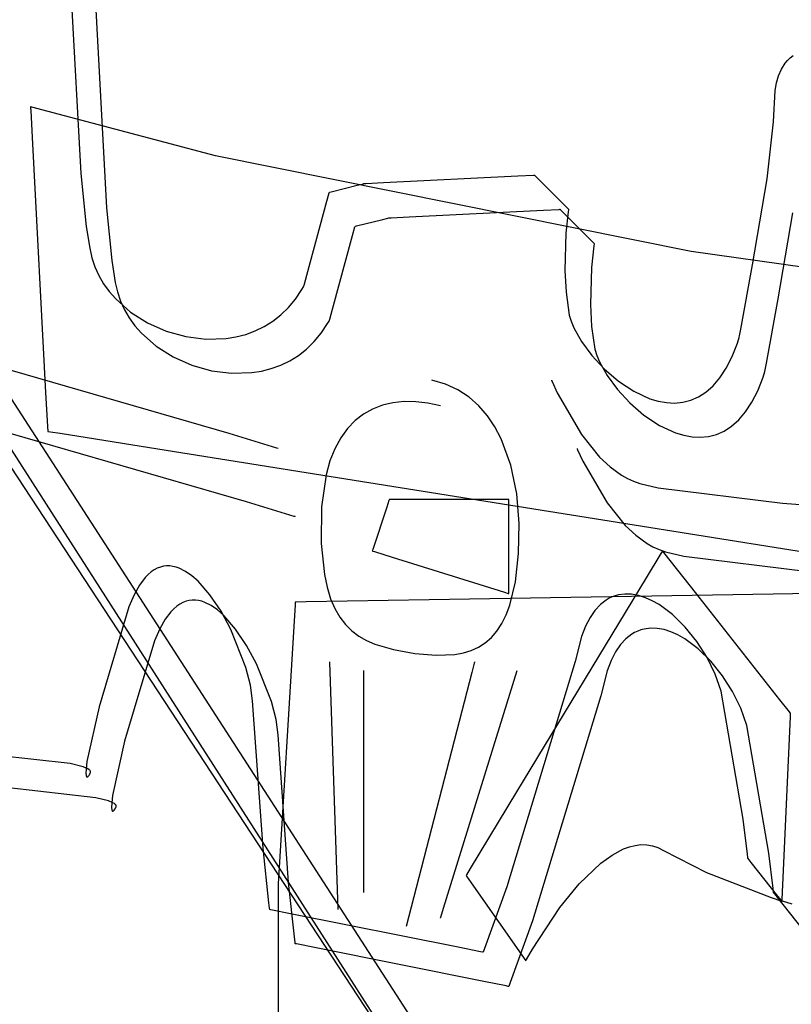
# Model space of a CAD drawing. Extents: x -3.57 to 3.57, y -2.08 to 2.06.
# Tile 4 of 219: x -2.55 to -2.43, y -1.5 to -1.33. Entities that reach past the tile are written whole.
import ezdxf

# ---------------------------------------------------------------- set-up
doc = ezdxf.new("R2010")
doc.units = 0

msp = doc.modelspace()

# ---------------------------------------------------------------- linework, layer by layer
at = {"layer": 'Layer 1', "color": 7, "linetype": 'CONTINUOUS'}
for p, q in [((-2.671625, -1.227563), (-2.456786, -1.55495)), ((-2.389683, -1.649518), (-2.660038, -1.231378)), ((-2.607244, -1.32072), (-2.460465, -1.549779)), ((-2.544505, -1.320838), (-2.542481, -1.358448)), ((-2.540285, -1.326463), (-2.538262, -1.364072)), ((-2.425647, -1.339389), (-2.425177, -1.339011)), ((-2.427072, -1.341239), (-2.426445, -1.340252)), ((-2.426445, -1.340252), (-2.426069, -1.339804)), ((-2.426069, -1.339804), (-2.425647, -1.339389)), ((-2.427895, -1.343506), (-2.427549, -1.342331)), ((-2.427549, -1.342331), (-2.427072, -1.341239)), ((-2.428132, -1.344744), (-2.427895, -1.343506)), ((-2.428402, -1.34991), (-2.428132, -1.344744)), ((-2.550743, -1.347441), (-2.550744, -1.347441)), ((-2.550744, -1.347441), (-2.550744, -1.347441)), ((-2.550744, -1.347441), (-2.550744, -1.347441)), ((-2.550744, -1.347441), (-2.550744, -1.347441)), ((-2.550744, -1.347441), (-2.550744, -1.347441)), ((-2.550744, -1.347441), (-2.550744, -1.347441)), ((-2.550744, -1.347441), (-2.550744, -1.347441)), ((-2.550744, -1.347441), (-2.550744, -1.347441)), ((-2.550744, -1.347441), (-2.550744, -1.347441)), ((-2.550744, -1.347441), (-2.550744, -1.347442)), ((-2.550744, -1.347442), (-2.550744, -1.347444)), ((-2.550744, -1.347444), (-2.550743, -1.347469)), ((-2.550741, -1.347442), (-2.550743, -1.347441)), ((-2.550743, -1.347469), (-2.550736, -1.347595)), ((-2.550709, -1.34745), (-2.550741, -1.347442)), ((-2.550736, -1.347595), (-2.550708, -1.348132)), ((-2.550549, -1.347493), (-2.550709, -1.34745)), ((-2.550708, -1.348132), (-2.550422, -1.353549)), ((-2.545187, -1.348915), (-2.550549, -1.347493)), ((-2.520301, -1.355519), (-2.545187, -1.348915)), ((-2.429454, -1.359277), (-2.428402, -1.34991)), ((-2.550422, -1.353549), (-2.548267, -1.394477)), ((-2.44196, -1.371289), (-2.520301, -1.355519)), ((-2.542481, -1.358448), (-2.541582, -1.367149)), ((-2.49695, -1.360361), (-2.49615, -1.360162)), ((-2.49615, -1.360162), (-2.495945, -1.36011)), ((-2.495945, -1.36011), (-2.495902, -1.3601)), ((-2.495902, -1.3601), (-2.495899, -1.360099)), ((-2.495899, -1.360099), (-2.495898, -1.360098)), ((-2.495898, -1.360098), (-2.495898, -1.360098)), ((-2.495898, -1.360098), (-2.495898, -1.360098)), ((-2.495898, -1.360098), (-2.495898, -1.360098)), ((-2.495898, -1.360098), (-2.495898, -1.360098)), ((-2.495898, -1.360098), (-2.495898, -1.360098)), ((-2.495898, -1.360098), (-2.495897, -1.360098)), ((-2.495897, -1.360098), (-2.495896, -1.360098)), ((-2.495896, -1.360098), (-2.495891, -1.360098)), ((-2.495891, -1.360098), (-2.495834, -1.360095)), ((-2.495834, -1.360095), (-2.495558, -1.360081)), ((-2.495558, -1.360081), (-2.492603, -1.359934)), ((-2.492603, -1.359934), (-2.470506, -1.358829)), ((-2.470506, -1.358829), (-2.467936, -1.358701)), ((-2.467936, -1.358701), (-2.46778, -1.358693)), ((-2.46778, -1.358693), (-2.467776, -1.358693)), ((-2.467776, -1.358693), (-2.467776, -1.358693)), ((-2.467776, -1.358693), (-2.467776, -1.358693)), ((-2.467776, -1.358693), (-2.467776, -1.358693)), ((-2.467776, -1.358693), (-2.467776, -1.358693)), ((-2.467776, -1.358693), (-2.467776, -1.358693)), ((-2.467776, -1.358693), (-2.467775, -1.358693)), ((-2.467775, -1.358693), (-2.467774, -1.358694)), ((-2.467774, -1.358694), (-2.467763, -1.358706)), ((-2.467763, -1.358706), (-2.467708, -1.358761)), ((-2.467708, -1.358761), (-2.467117, -1.359352)), ((-2.467117, -1.359352), (-2.462696, -1.363772)), ((-2.43183, -1.373441), (-2.429454, -1.359277)), ((-2.501934, -1.363008), (-2.501548, -1.361593)), ((-2.501548, -1.361593), (-2.501524, -1.361506)), ((-2.501524, -1.361506), (-2.501524, -1.361504)), ((-2.501524, -1.361504), (-2.501524, -1.361504)), ((-2.501524, -1.361504), (-2.501524, -1.361504)), ((-2.501524, -1.361504), (-2.501524, -1.361504)), ((-2.501524, -1.361504), (-2.501524, -1.361504)), ((-2.501524, -1.361504), (-2.501524, -1.361504)), ((-2.501524, -1.361504), (-2.501523, -1.361504)), ((-2.501523, -1.361504), (-2.501522, -1.361504)), ((-2.501522, -1.361504), (-2.501518, -1.361503)), ((-2.501518, -1.361503), (-2.501474, -1.361491)), ((-2.501474, -1.361491), (-2.501264, -1.361439)), ((-2.501264, -1.361439), (-2.49695, -1.360361)), ((-2.50525, -1.375162), (-2.501934, -1.363008)), ((-2.538262, -1.364072), (-2.537365, -1.372774)), ((-2.488386, -1.36556), (-2.466286, -1.364455)), ((-2.466286, -1.364455), (-2.463715, -1.364327)), ((-2.463715, -1.364327), (-2.463559, -1.364319)), ((-2.463559, -1.364319), (-2.463556, -1.364319)), ((-2.463556, -1.364319), (-2.463555, -1.364319)), ((-2.463555, -1.364319), (-2.463555, -1.364319)), ((-2.463555, -1.364319), (-2.463555, -1.364319)), ((-2.463555, -1.364319), (-2.463555, -1.364319)), ((-2.463555, -1.364319), (-2.463555, -1.364319)), ((-2.463555, -1.364319), (-2.463555, -1.364319)), ((-2.463555, -1.364319), (-2.463554, -1.36432)), ((-2.463554, -1.36432), (-2.463542, -1.364332)), ((-2.463542, -1.364332), (-2.463487, -1.364387)), ((-2.463487, -1.364387), (-2.462897, -1.364977)), ((-2.462897, -1.364977), (-2.458479, -1.369395)), ((-2.462696, -1.363772), (-2.462182, -1.364287)), ((-2.462211, -1.364726), (-2.46259, -1.368271)), ((-2.462162, -1.364395), (-2.462211, -1.364726)), ((-2.462182, -1.364287), (-2.46215, -1.364318)), ((-2.462151, -1.364327), (-2.462162, -1.364395)), ((-2.46215, -1.364321), (-2.462151, -1.364327)), ((-2.46215, -1.364318), (-2.46215, -1.364319)), ((-2.46215, -1.364319), (-2.46215, -1.364319)), ((-2.46215, -1.364319), (-2.46215, -1.364319)), ((-2.46215, -1.364319), (-2.46215, -1.364319)), ((-2.46215, -1.364319), (-2.46215, -1.364319)), ((-2.46215, -1.364319), (-2.46215, -1.364319)), ((-2.46215, -1.364319), (-2.46215, -1.364319)), ((-2.46215, -1.364319), (-2.46215, -1.364321)), ((-2.42761, -1.379066), (-2.425234, -1.364901)), ((-2.497048, -1.367065), (-2.492733, -1.365987)), ((-2.492733, -1.365987), (-2.491934, -1.365788)), ((-2.491934, -1.365788), (-2.491728, -1.365736)), ((-2.491728, -1.365736), (-2.491686, -1.365726)), ((-2.491686, -1.365726), (-2.491682, -1.365725)), ((-2.491682, -1.365725), (-2.491681, -1.365724)), ((-2.491681, -1.365724), (-2.491681, -1.365724)), ((-2.491681, -1.365724), (-2.491681, -1.365724)), ((-2.491681, -1.365724), (-2.491681, -1.365724)), ((-2.491681, -1.365724), (-2.491681, -1.365724)), ((-2.491681, -1.365724), (-2.491681, -1.365724)), ((-2.491681, -1.365724), (-2.491681, -1.365724)), ((-2.491681, -1.365724), (-2.491679, -1.365724)), ((-2.491679, -1.365724), (-2.491674, -1.365724)), ((-2.491674, -1.365724), (-2.491617, -1.365721)), ((-2.491617, -1.365721), (-2.491341, -1.365707)), ((-2.491341, -1.365707), (-2.488386, -1.36556)), ((-2.541582, -1.367149), (-2.541017, -1.37073)), ((-2.497717, -1.368634), (-2.497331, -1.367218)), ((-2.497331, -1.367218), (-2.497308, -1.367132)), ((-2.497308, -1.367132), (-2.497307, -1.36713)), ((-2.497307, -1.36713), (-2.497307, -1.36713)), ((-2.497307, -1.36713), (-2.497307, -1.36713)), ((-2.497307, -1.36713), (-2.497307, -1.36713)), ((-2.497307, -1.36713), (-2.497307, -1.36713)), ((-2.497307, -1.36713), (-2.497307, -1.36713)), ((-2.497307, -1.36713), (-2.497307, -1.36713)), ((-2.497307, -1.36713), (-2.497306, -1.36713)), ((-2.497306, -1.36713), (-2.497302, -1.367129)), ((-2.497302, -1.367129), (-2.497257, -1.367117)), ((-2.497257, -1.367117), (-2.497048, -1.367065)), ((-2.46259, -1.368271), (-2.46276, -1.374376)), ((-2.50103, -1.380788), (-2.497717, -1.368634)), ((-2.458479, -1.369395), (-2.457965, -1.369909)), ((-2.457965, -1.369909), (-2.457934, -1.36994)), ((-2.457934, -1.369949), (-2.457945, -1.370017)), ((-2.457934, -1.36994), (-2.457933, -1.369941)), ((-2.457933, -1.369943), (-2.457934, -1.369949)), ((-2.457933, -1.369941), (-2.457933, -1.369941)), ((-2.457933, -1.369941), (-2.457933, -1.369941)), ((-2.457933, -1.369941), (-2.457933, -1.369941)), ((-2.457933, -1.369941), (-2.457933, -1.369941)), ((-2.457933, -1.369941), (-2.457933, -1.369941)), ((-2.457933, -1.369941), (-2.457933, -1.369941)), ((-2.457933, -1.369941), (-2.457933, -1.369943)), ((-2.541017, -1.37073), (-2.540673, -1.372297)), ((-2.457995, -1.370349), (-2.458373, -1.373895)), ((-2.457945, -1.370017), (-2.457995, -1.370349)), ((-2.423239, -1.373901), (-2.44196, -1.371289)), ((-2.540673, -1.372297), (-2.540173, -1.373795)), ((-2.537365, -1.372774), (-2.5368, -1.376355)), ((-2.540173, -1.373795), (-2.539517, -1.375228)), ((-2.46276, -1.374376), (-2.46256, -1.377973)), ((-2.458373, -1.373895), (-2.458543, -1.380001)), ((-2.433769, -1.384039), (-2.43183, -1.373441)), ((-2.539517, -1.375228), (-2.538716, -1.376589)), ((-2.5368, -1.376355), (-2.536456, -1.377923)), ((-2.505693, -1.376786), (-2.50525, -1.375162)), ((-2.538716, -1.376589), (-2.53778, -1.377876)), ((-2.53778, -1.377876), (-2.536723, -1.379082)), ((-2.536456, -1.377923), (-2.535956, -1.379421)), ((-2.507097, -1.379094), (-2.506057, -1.377523)), ((-2.506057, -1.377523), (-2.505815, -1.377102)), ((-2.505815, -1.377102), (-2.505756, -1.376995)), ((-2.505756, -1.376995), (-2.505749, -1.376981)), ((-2.505749, -1.376981), (-2.505744, -1.376972)), ((-2.505744, -1.376972), (-2.505743, -1.376969)), ((-2.505744, -1.376972), (-2.505744, -1.376972)), ((-2.505744, -1.376972), (-2.505744, -1.376972)), ((-2.505744, -1.376972), (-2.505744, -1.376972)), ((-2.505744, -1.376972), (-2.505744, -1.376972)), ((-2.505743, -1.376969), (-2.505735, -1.376938)), ((-2.505735, -1.376938), (-2.505693, -1.376786)), ((-2.46256, -1.377973), (-2.46204, -1.381726)), ((-2.536723, -1.379082), (-2.534284, -1.381236)), ((-2.535956, -1.379421), (-2.535299, -1.380854)), ((-2.508251, -1.380485), (-2.507097, -1.379094)), ((-2.429548, -1.389665), (-2.42761, -1.379066)), ((-2.535299, -1.380854), (-2.534498, -1.382215)), ((-2.534284, -1.381236), (-2.53149, -1.383013)), ((-2.509507, -1.381701), (-2.508251, -1.380485)), ((-2.501473, -1.382412), (-2.50103, -1.380788)), ((-2.458543, -1.380001), (-2.458343, -1.383599)), ((-2.534498, -1.382215), (-2.533562, -1.383502)), ((-2.512279, -1.383628), (-2.510853, -1.382747)), ((-2.510853, -1.382747), (-2.509507, -1.381701)), ((-2.501836, -1.383149), (-2.501595, -1.382728)), ((-2.501595, -1.382728), (-2.501536, -1.382621)), ((-2.501536, -1.382621), (-2.501528, -1.382607)), ((-2.501528, -1.382607), (-2.501524, -1.382598)), ((-2.501524, -1.382598), (-2.501524, -1.382598)), ((-2.501524, -1.382598), (-2.501524, -1.382598)), ((-2.501524, -1.382598), (-2.501524, -1.382598)), ((-2.501524, -1.382598), (-2.501523, -1.382598)), ((-2.501523, -1.382595), (-2.501514, -1.382564)), ((-2.501523, -1.382598), (-2.501523, -1.382595)), ((-2.501514, -1.382564), (-2.501473, -1.382412)), ((-2.46204, -1.381726), (-2.46173, -1.382742)), ((-2.46173, -1.382742), (-2.461283, -1.383815)), ((-2.533562, -1.383502), (-2.532504, -1.384708)), ((-2.53149, -1.383013), (-2.52843, -1.384375)), ((-2.52843, -1.384375), (-2.525193, -1.385283)), ((-2.515323, -1.384911), (-2.513772, -1.384347)), ((-2.513772, -1.384347), (-2.512279, -1.383628)), ((-2.502877, -1.38472), (-2.501836, -1.383149)), ((-2.461283, -1.383815), (-2.460019, -1.386071)), ((-2.458343, -1.383599), (-2.457823, -1.387352)), ((-2.433978, -1.385148), (-2.433769, -1.384039)), ((-2.532504, -1.384708), (-2.530065, -1.386862)), ((-2.525193, -1.385283), (-2.52187, -1.385701)), ((-2.52187, -1.385701), (-2.51855, -1.385589)), ((-2.51855, -1.385589), (-2.516919, -1.385324)), ((-2.516919, -1.385324), (-2.515323, -1.384911)), ((-2.505286, -1.387327), (-2.504031, -1.386111)), ((-2.504031, -1.386111), (-2.502877, -1.38472)), ((-2.460019, -1.386071), (-2.458323, -1.38837)), ((-2.434337, -1.38635), (-2.434027, -1.385408)), ((-2.434027, -1.385408), (-2.434026, -1.385402)), ((-2.434026, -1.385402), (-2.434022, -1.38538)), ((-2.434022, -1.38538), (-2.433978, -1.385148)), ((-2.518017, -1.401232), (-2.566182, -1.387329)), ((-2.530065, -1.386862), (-2.527271, -1.388639)), ((-2.506633, -1.388373), (-2.505286, -1.387327)), ((-2.457823, -1.387352), (-2.457513, -1.388368)), ((-2.435208, -1.388564), (-2.434337, -1.38635)), ((-2.527271, -1.388639), (-2.52421, -1.390001)), ((-2.509552, -1.389973), (-2.508058, -1.389254)), ((-2.508058, -1.389254), (-2.506633, -1.388373)), ((-2.458323, -1.38837), (-2.456271, -1.390587)), ((-2.457513, -1.388368), (-2.457066, -1.389441)), ((-2.436171, -1.390462), (-2.435208, -1.388564)), ((-2.52421, -1.390001), (-2.520973, -1.390909)), ((-2.520973, -1.390909), (-2.51765, -1.391327)), ((-2.514329, -1.391215), (-2.512699, -1.39095)), ((-2.512699, -1.39095), (-2.511102, -1.390537)), ((-2.511102, -1.390537), (-2.509552, -1.389973)), ((-2.457066, -1.389441), (-2.455802, -1.391697)), ((-2.456271, -1.390587), (-2.453939, -1.392597)), ((-2.437215, -1.39206), (-2.436171, -1.390462)), ((-2.430116, -1.391976), (-2.429807, -1.391034)), ((-2.429807, -1.391034), (-2.429806, -1.391028)), ((-2.429806, -1.391028), (-2.429802, -1.391006)), ((-2.429802, -1.391006), (-2.429757, -1.390774)), ((-2.429757, -1.390774), (-2.429548, -1.389665)), ((-2.51765, -1.391327), (-2.514329, -1.391215)), ((-2.48239, -1.393113), (-2.48465, -1.392441)), ((-2.464961, -1.392441), (-2.464961, -1.392441)), ((-2.464961, -1.392441), (-2.464961, -1.392441)), ((-2.464961, -1.392441), (-2.464961, -1.392441)), ((-2.464961, -1.392441), (-2.464961, -1.392441)), ((-2.464961, -1.392441), (-2.464961, -1.392441)), ((-2.464961, -1.392441), (-2.464961, -1.392441)), ((-2.464961, -1.392441), (-2.464961, -1.392441)), ((-2.464961, -1.392441), (-2.46496, -1.392442)), ((-2.46496, -1.392442), (-2.464957, -1.392451)), ((-2.464957, -1.392451), (-2.464939, -1.392494)), ((-2.464939, -1.392494), (-2.464862, -1.392678)), ((-2.455802, -1.391697), (-2.454106, -1.393996)), ((-2.453939, -1.392597), (-2.451404, -1.394278)), ((-2.438332, -1.393374), (-2.437215, -1.39206)), ((-2.430988, -1.39419), (-2.430116, -1.391976)), ((-2.480354, -1.394059), (-2.48239, -1.393113)), ((-2.478531, -1.395257), (-2.480354, -1.394059)), ((-2.464862, -1.392678), (-2.464023, -1.394531)), ((-2.454106, -1.393996), (-2.452054, -1.396213)), ((-2.451404, -1.394278), (-2.448742, -1.395503)), ((-2.439513, -1.394418), (-2.438332, -1.393374)), ((-2.431951, -1.396088), (-2.430988, -1.39419)), ((-2.548267, -1.394477), (-2.547972, -1.400076)), ((-2.476915, -1.396683), (-2.478531, -1.395257)), ((-2.464023, -1.394531), (-2.460029, -1.40142)), ((-2.448742, -1.395503), (-2.447386, -1.395907)), ((-2.447386, -1.395907), (-2.446027, -1.39615)), ((-2.443337, -1.396094), (-2.442024, -1.395763)), ((-2.442024, -1.395763), (-2.440746, -1.39521)), ((-2.440746, -1.39521), (-2.439513, -1.394418)), ((-2.494417, -1.397204), (-2.495923, -1.398049)), ((-2.492795, -1.396581), (-2.494417, -1.397204)), ((-2.491066, -1.396177), (-2.492795, -1.396581)), ((-2.489238, -1.395987), (-2.491066, -1.396177)), ((-2.48732, -1.396007), (-2.489238, -1.395987)), ((-2.485319, -1.396233), (-2.48732, -1.396007)), ((-2.483244, -1.396661), (-2.485319, -1.396233)), ((-2.475496, -1.398315), (-2.476915, -1.396683)), ((-2.452054, -1.396213), (-2.449723, -1.398223)), ((-2.446027, -1.39615), (-2.444674, -1.396217)), ((-2.444674, -1.396217), (-2.443337, -1.396094)), ((-2.432996, -1.397686), (-2.431951, -1.396088)), ((-2.515206, -1.41248), (-2.563368, -1.398577)), ((-2.497307, -1.399121), (-2.498558, -1.400423)), ((-2.495923, -1.398049), (-2.497307, -1.399121)), ((-2.474267, -1.40013), (-2.475496, -1.398315)), ((-2.449723, -1.398223), (-2.447187, -1.399904)), ((-2.435294, -1.400044), (-2.434114, -1.399)), ((-2.434114, -1.399), (-2.432996, -1.397686)), ((-2.547972, -1.400076), (-2.547929, -1.400882)), ((-2.498558, -1.400423), (-2.499669, -1.40196)), ((-2.473219, -1.402106), (-2.474267, -1.40013)), ((-2.447187, -1.399904), (-2.444524, -1.401129)), ((-2.436528, -1.400836), (-2.435294, -1.400044)), ((-2.547929, -1.400882), (-2.547929, -1.400882)), ((-2.547929, -1.400882), (-2.547929, -1.400882)), ((-2.547929, -1.400882), (-2.547929, -1.400882)), ((-2.547929, -1.400882), (-2.547929, -1.400882)), ((-2.547929, -1.400882), (-2.547929, -1.400882)), ((-2.547929, -1.400882), (-2.547929, -1.400882)), ((-2.547929, -1.400882), (-2.547929, -1.400882)), ((-2.547929, -1.400882), (-2.547929, -1.400882)), ((-2.547929, -1.400882), (-2.547927, -1.400882)), ((-2.547927, -1.400882), (-2.54792, -1.400883)), ((-2.54792, -1.400883), (-2.547844, -1.400895)), ((-2.547844, -1.400895), (-2.547471, -1.400955)), ((-2.547471, -1.400955), (-2.545874, -1.401209)), ((-2.545874, -1.401209), (-2.529764, -1.403775)), ((-2.510883, -1.40341), (-2.518017, -1.401232)), ((-2.499669, -1.40196), (-2.500632, -1.403737)), ((-2.471635, -1.406449), (-2.473219, -1.402106)), ((-2.460029, -1.40142), (-2.457022, -1.405121)), ((-2.444524, -1.401129), (-2.443169, -1.401533)), ((-2.443169, -1.401533), (-2.44181, -1.401776)), ((-2.44181, -1.401776), (-2.440456, -1.401843)), ((-2.440456, -1.401843), (-2.439119, -1.40172)), ((-2.439119, -1.40172), (-2.437806, -1.401389)), ((-2.437806, -1.401389), (-2.436528, -1.400836)), ((-2.529764, -1.403775), (-2.389028, -1.426193)), ((-2.510167, -1.40363), (-2.510883, -1.40341)), ((-2.509999, -1.403681), (-2.510167, -1.40363)), ((-2.509965, -1.403692), (-2.509999, -1.403681)), ((-2.509962, -1.403693), (-2.509965, -1.403692)), ((-2.509961, -1.403693), (-2.509962, -1.403693)), ((-2.509961, -1.403693), (-2.509961, -1.403693)), ((-2.509961, -1.403693), (-2.509961, -1.403693)), ((-2.509961, -1.403693), (-2.509961, -1.403693)), ((-2.509961, -1.403693), (-2.509961, -1.403693)), ((-2.509961, -1.403693), (-2.509961, -1.403693)), ((-2.509961, -1.403693), (-2.509961, -1.403693)), ((-2.500632, -1.403737), (-2.501438, -1.405756)), ((-2.460744, -1.403693), (-2.460744, -1.403693)), ((-2.460744, -1.403693), (-2.460744, -1.403693)), ((-2.460744, -1.403693), (-2.460744, -1.403693)), ((-2.460744, -1.403693), (-2.460744, -1.403693)), ((-2.460744, -1.403693), (-2.460744, -1.403693)), ((-2.460744, -1.403693), (-2.460744, -1.403693)), ((-2.460744, -1.403693), (-2.460744, -1.403693)), ((-2.460744, -1.403693), (-2.460744, -1.403694)), ((-2.460744, -1.403694), (-2.46074, -1.403703)), ((-2.46074, -1.403703), (-2.460723, -1.403746)), ((-2.460723, -1.403746), (-2.460646, -1.40393)), ((-2.460646, -1.40393), (-2.459806, -1.405782)), ((-2.457022, -1.405121), (-2.455298, -1.406743)), ((-2.501438, -1.405756), (-2.50208, -1.408023)), ((-2.470676, -1.411163), (-2.471635, -1.406449)), ((-2.459806, -1.405782), (-2.45581, -1.41267)), ((-2.455298, -1.406743), (-2.45344, -1.408101)), ((-2.50208, -1.408023), (-2.502836, -1.413314)), ((-2.45344, -1.408101), (-2.452463, -1.408655)), ((-2.452463, -1.408655), (-2.451457, -1.409112)), ((-2.451457, -1.409112), (-2.450387, -1.409474)), ((-2.450387, -1.409474), (-2.44736, -1.410163)), ((-2.44736, -1.410163), (-2.426889, -1.41271)), ((-2.470278, -1.416065), (-2.470676, -1.411163)), ((-2.508072, -1.414658), (-2.515206, -1.41248)), ((-2.502836, -1.413314), (-2.502867, -1.419349)), ((-2.492091, -1.41336), (-2.494407, -1.420312)), ((-2.491728, -1.412271), (-2.492091, -1.41336)), ((-2.491692, -1.412162), (-2.491728, -1.412271)), ((-2.491683, -1.412136), (-2.491692, -1.412162)), ((-2.491681, -1.412131), (-2.491683, -1.412136)), ((-2.491653, -1.41213), (-2.491681, -1.41213)), ((-2.491681, -1.41213), (-2.491681, -1.41213)), ((-2.491681, -1.41213), (-2.491681, -1.41213)), ((-2.491681, -1.41213), (-2.491681, -1.41213)), ((-2.491681, -1.41213), (-2.491681, -1.41213)), ((-2.491681, -1.41213), (-2.491681, -1.41213)), ((-2.491681, -1.41213), (-2.491681, -1.41213)), ((-2.491681, -1.41213), (-2.491681, -1.41213)), ((-2.491681, -1.41213), (-2.491681, -1.41213)), ((-2.491681, -1.41213), (-2.491681, -1.41213)), ((-2.491681, -1.41213), (-2.491681, -1.412131)), ((-2.491086, -1.41213), (-2.491653, -1.41213)), ((-2.474863, -1.41213), (-2.491086, -1.41213)), ((-2.472322, -1.41213), (-2.474863, -1.41213)), ((-2.472066, -1.41213), (-2.472322, -1.41213)), ((-2.472006, -1.41213), (-2.472066, -1.41213)), ((-2.471994, -1.41213), (-2.472006, -1.41213)), ((-2.471993, -1.41213), (-2.471994, -1.41213)), ((-2.471992, -1.41213), (-2.471993, -1.41213)), ((-2.471992, -1.41213), (-2.471992, -1.41213)), ((-2.471992, -1.41213), (-2.471992, -1.41213)), ((-2.471992, -1.41213), (-2.471992, -1.41213)), ((-2.471992, -1.41213), (-2.471992, -1.41213)), ((-2.471992, -1.41213), (-2.471992, -1.41213)), ((-2.471992, -1.425343), (-2.471992, -1.41213)), ((-2.45581, -1.41267), (-2.452802, -1.416371)), ((-2.426889, -1.41271), (-2.39887, -1.414941)), ((-2.507356, -1.414878), (-2.508072, -1.414658)), ((-2.507188, -1.414929), (-2.507356, -1.414878)), ((-2.507154, -1.41494), (-2.507188, -1.414929)), ((-2.507151, -1.414941), (-2.507154, -1.41494)), ((-2.50715, -1.414941), (-2.507151, -1.414941)), ((-2.50715, -1.414941), (-2.50715, -1.414941)), ((-2.50715, -1.414941), (-2.50715, -1.414941)), ((-2.50715, -1.414941), (-2.50715, -1.414941)), ((-2.50715, -1.414941), (-2.50715, -1.414941)), ((-2.50715, -1.414941), (-2.50715, -1.414941)), ((-2.50715, -1.414941), (-2.50715, -1.414941)), ((-2.470374, -1.420976), (-2.470278, -1.416065)), ((-2.452802, -1.416371), (-2.451078, -1.417993)), ((-2.451078, -1.417993), (-2.44922, -1.419352)), ((-2.502867, -1.419349), (-2.502349, -1.42444)), ((-2.44922, -1.419352), (-2.448243, -1.419907)), ((-2.448243, -1.419907), (-2.447236, -1.420364)), ((-2.494488, -1.420555), (-2.494492, -1.420567)), ((-2.494492, -1.420567), (-2.494492, -1.420567)), ((-2.494492, -1.420567), (-2.494492, -1.420567)), ((-2.494492, -1.420567), (-2.494492, -1.420567)), ((-2.494492, -1.420567), (-2.494492, -1.420567)), ((-2.494492, -1.420567), (-2.494492, -1.420567)), ((-2.494492, -1.420567), (-2.494492, -1.420567)), ((-2.494492, -1.420567), (-2.494492, -1.420567)), ((-2.494492, -1.420567), (-2.494492, -1.420567)), ((-2.494492, -1.420567), (-2.494492, -1.420567)), ((-2.494492, -1.420567), (-2.49449, -1.420567)), ((-2.49449, -1.420567), (-2.494476, -1.420572)), ((-2.494407, -1.420312), (-2.494488, -1.420555)), ((-2.494476, -1.420572), (-2.494408, -1.420593)), ((-2.494408, -1.420593), (-2.494115, -1.420685)), ((-2.494115, -1.420685), (-2.491211, -1.421592)), ((-2.491211, -1.421592), (-2.472672, -1.427386)), ((-2.4709, -1.425637), (-2.470374, -1.420976)), ((-2.446951, -1.421013), (-2.449351, -1.424978)), ((-2.447236, -1.420364), (-2.446167, -1.420726)), ((-2.446732, -1.42065), (-2.446951, -1.421013)), ((-2.446687, -1.420576), (-2.446732, -1.42065)), ((-2.446682, -1.420569), (-2.446687, -1.420576)), ((-2.446681, -1.420567), (-2.446682, -1.420569)), ((-2.446676, -1.420574), (-2.446681, -1.420567)), ((-2.446681, -1.420567), (-2.446681, -1.420567)), ((-2.446681, -1.420567), (-2.446681, -1.420567)), ((-2.446681, -1.420567), (-2.446681, -1.420567)), ((-2.446681, -1.420567), (-2.446681, -1.420567)), ((-2.446681, -1.420567), (-2.446681, -1.420567)), ((-2.446681, -1.420567), (-2.446681, -1.420567)), ((-2.446681, -1.420567), (-2.446681, -1.420567)), ((-2.446681, -1.420567), (-2.446681, -1.420567)), ((-2.446681, -1.420567), (-2.446681, -1.420567)), ((-2.446681, -1.420567), (-2.446681, -1.420567)), ((-2.446643, -1.420615), (-2.446676, -1.420574)), ((-2.446238, -1.421127), (-2.446643, -1.420615)), ((-2.441252, -1.427442), (-2.446238, -1.421127)), ((-2.446167, -1.420726), (-2.44314, -1.421414)), ((-2.44314, -1.421414), (-2.422668, -1.423961)), ((-2.529879, -1.423426), (-2.530383, -1.423694)), ((-2.52937, -1.423231), (-2.529879, -1.423426)), ((-2.528857, -1.423105), (-2.52937, -1.423231)), ((-2.528341, -1.423046), (-2.528857, -1.423105)), ((-2.527822, -1.423051), (-2.528341, -1.423046)), ((-2.527301, -1.423118), (-2.527822, -1.423051)), ((-2.526779, -1.423244), (-2.527301, -1.423118)), ((-2.526257, -1.423426), (-2.526779, -1.423244)), ((-2.525216, -1.423952), (-2.526257, -1.423426)), ((-2.531857, -1.424952), (-2.532799, -1.426197)), ((-2.531373, -1.424454), (-2.531857, -1.424952)), ((-2.530881, -1.424035), (-2.531373, -1.424454)), ((-2.530383, -1.423694), (-2.530881, -1.424035)), ((-2.524184, -1.424673), (-2.525216, -1.423952)), ((-2.523168, -1.425571), (-2.524184, -1.424673)), ((-2.502349, -1.42444), (-2.5019, -1.426565)), ((-2.449351, -1.424978), (-2.470701, -1.460253)), ((-2.532799, -1.426197), (-2.533702, -1.42779)), ((-2.521208, -1.427812), (-2.523168, -1.425571)), ((-2.5019, -1.426565), (-2.501328, -1.428435)), ((-2.471992, -1.427339), (-2.471992, -1.425343)), ((-2.471822, -1.429496), (-2.4709, -1.425637)), ((-2.533702, -1.42779), (-2.53456, -1.429752)), ((-2.519387, -1.430514), (-2.521208, -1.427812)), ((-2.428451, -1.427714), (-2.485077, -1.428642)), ((-2.472672, -1.427386), (-2.472073, -1.427573)), ((-2.472073, -1.427573), (-2.471992, -1.427598)), ((-2.471992, -1.42754), (-2.471992, -1.427339)), ((-2.471992, -1.427588), (-2.471992, -1.42754)), ((-2.471992, -1.427597), (-2.471992, -1.427588)), ((-2.471992, -1.427598), (-2.471992, -1.427597)), ((-2.471992, -1.427598), (-2.471992, -1.427598)), ((-2.471992, -1.427598), (-2.471992, -1.427598)), ((-2.471992, -1.427598), (-2.471992, -1.427598)), ((-2.471992, -1.427598), (-2.471992, -1.427598)), ((-2.471992, -1.427598), (-2.471992, -1.427598)), ((-2.471992, -1.427598), (-2.471992, -1.427598)), ((-2.471992, -1.427598), (-2.471992, -1.427598)), ((-2.471992, -1.427598), (-2.471992, -1.427598)), ((-2.471992, -1.427598), (-2.471992, -1.427598)), ((-2.471992, -1.427598), (-2.471992, -1.427598)), ((-2.471992, -1.427598), (-2.471992, -1.427598)), ((-2.454972, -1.428134), (-2.455476, -1.428372)), ((-2.454457, -1.427945), (-2.454972, -1.428134)), ((-2.453932, -1.427805), (-2.454457, -1.427945)), ((-2.452857, -1.427666), (-2.453932, -1.427805)), ((-2.451754, -1.427704), (-2.452857, -1.427666)), ((-2.450631, -1.427909), (-2.451754, -1.427704)), ((-2.449497, -1.428271), (-2.450631, -1.427909)), ((-2.44836, -1.428778), (-2.449497, -1.428271)), ((-2.427328, -1.445079), (-2.441252, -1.427442)), ((-2.422086, -1.42761), (-2.428451, -1.427714)), ((-2.53456, -1.429752), (-2.539476, -1.446265)), ((-2.526661, -1.429661), (-2.527152, -1.43008)), ((-2.526163, -1.429319), (-2.526661, -1.429661)), ((-2.525659, -1.429052), (-2.526163, -1.429319)), ((-2.52515, -1.428857), (-2.525659, -1.429052)), ((-2.524637, -1.42873), (-2.52515, -1.428857)), ((-2.52412, -1.428671), (-2.524637, -1.42873)), ((-2.523601, -1.428676), (-2.52412, -1.428671)), ((-2.523081, -1.428743), (-2.523601, -1.428676)), ((-2.522559, -1.428869), (-2.523081, -1.428743)), ((-2.522037, -1.429051), (-2.522559, -1.428869)), ((-2.520996, -1.429577), (-2.522037, -1.429051)), ((-2.519964, -1.430298), (-2.520996, -1.429577)), ((-2.507176, -1.429448), (-2.507391, -1.432992)), ((-2.507156, -1.429103), (-2.507176, -1.429448)), ((-2.507151, -1.429022), (-2.507156, -1.429103)), ((-2.50715, -1.429006), (-2.507151, -1.429022)), ((-2.507149, -1.429004), (-2.50715, -1.429004)), ((-2.50715, -1.429004), (-2.50715, -1.429004)), ((-2.50715, -1.429004), (-2.50715, -1.429004)), ((-2.50715, -1.429004), (-2.50715, -1.429004)), ((-2.50715, -1.429004), (-2.50715, -1.429004)), ((-2.50715, -1.429004), (-2.50715, -1.429004)), ((-2.50715, -1.429004), (-2.50715, -1.429004)), ((-2.50715, -1.429004), (-2.50715, -1.429004)), ((-2.50715, -1.429004), (-2.50715, -1.429004)), ((-2.50715, -1.429004), (-2.50715, -1.429006)), ((-2.507127, -1.429004), (-2.507149, -1.429004)), ((-2.507149, -1.429004), (-2.507149, -1.429004)), ((-2.506995, -1.429001), (-2.507127, -1.429004)), ((-2.505351, -1.428974), (-2.506995, -1.429001)), ((-2.485077, -1.428642), (-2.505351, -1.428974)), ((-2.501328, -1.428435), (-2.500634, -1.430067)), ((-2.472432, -1.431113), (-2.471822, -1.429496)), ((-2.456911, -1.429399), (-2.457794, -1.430357)), ((-2.455968, -1.428661), (-2.456911, -1.429399)), ((-2.455476, -1.428372), (-2.455968, -1.428661)), ((-2.447228, -1.429419), (-2.44836, -1.428778)), ((-2.445012, -1.431063), (-2.447228, -1.429419)), ((-2.527636, -1.430578), (-2.528579, -1.431823)), ((-2.527152, -1.43008), (-2.527636, -1.430578)), ((-2.518947, -1.431195), (-2.519964, -1.430298)), ((-2.517759, -1.433514), (-2.519387, -1.430514)), ((-2.516987, -1.433437), (-2.518947, -1.431195)), ((-2.500634, -1.430067), (-2.49982, -1.431482)), ((-2.49982, -1.431482), (-2.498889, -1.432696)), ((-2.473141, -1.432531), (-2.472432, -1.431113)), ((-2.458608, -1.431547), (-2.459345, -1.43298)), ((-2.457794, -1.430357), (-2.458608, -1.431547)), ((-2.442916, -1.433115), (-2.445012, -1.431063)), ((-2.528579, -1.431823), (-2.529482, -1.433416)), ((-2.507391, -1.432992), (-2.509961, -1.475409)), ((-2.498889, -1.432696), (-2.497843, -1.433729)), ((-2.473948, -1.433761), (-2.473141, -1.432531)), ((-2.459345, -1.43298), (-2.459997, -1.434666)), ((-2.441003, -1.435491), (-2.442916, -1.433115)), ((-2.529482, -1.433416), (-2.530339, -1.435378)), ((-2.515284, -1.43976), (-2.517759, -1.433514)), ((-2.515167, -1.436138), (-2.516987, -1.433437)), ((-2.497843, -1.433729), (-2.496683, -1.434599)), ((-2.496683, -1.434599), (-2.495412, -1.435325)), ((-2.47586, -1.435683), (-2.474854, -1.434808)), ((-2.474854, -1.434808), (-2.473948, -1.433761)), ((-2.459997, -1.434666), (-2.461043, -1.438803)), ((-2.451749, -1.434287), (-2.452693, -1.435025)), ((-2.451258, -1.433998), (-2.451749, -1.434287)), ((-2.450754, -1.43376), (-2.451258, -1.433998)), ((-2.450239, -1.433571), (-2.450754, -1.43376)), ((-2.449714, -1.433431), (-2.450239, -1.433571)), ((-2.448639, -1.433292), (-2.449714, -1.433431)), ((-2.447535, -1.43333), (-2.448639, -1.433292)), ((-2.446413, -1.433535), (-2.447535, -1.43333)), ((-2.445279, -1.433897), (-2.446413, -1.433535)), ((-2.444142, -1.434404), (-2.445279, -1.433897)), ((-2.44301, -1.435045), (-2.444142, -1.434404)), ((-2.530339, -1.435378), (-2.535258, -1.451891)), ((-2.513538, -1.439139), (-2.515167, -1.436138)), ((-2.495412, -1.435325), (-2.494032, -1.435925)), ((-2.494032, -1.435925), (-2.490952, -1.436823)), ((-2.478167, -1.436946), (-2.476964, -1.436393)), ((-2.476964, -1.436393), (-2.47586, -1.435683)), ((-2.453576, -1.435983), (-2.45439, -1.437173)), ((-2.452693, -1.435025), (-2.453576, -1.435983)), ((-2.440794, -1.436689), (-2.44301, -1.435045)), ((-2.439341, -1.438103), (-2.441003, -1.435491)), ((-2.490952, -1.436823), (-2.487461, -1.437441)), ((-2.487461, -1.437441), (-2.483967, -1.437759)), ((-2.483967, -1.437759), (-2.480869, -1.437617)), ((-2.480869, -1.437617), (-2.479469, -1.437351)), ((-2.479469, -1.437351), (-2.478167, -1.436946)), ((-2.45439, -1.437173), (-2.455127, -1.438606)), ((-2.438697, -1.438741), (-2.440794, -1.436689)), ((-2.511064, -1.445384), (-2.513538, -1.439139)), ((-2.461043, -1.438803), (-2.472284, -1.475861)), ((-2.455127, -1.438606), (-2.45578, -1.440292)), ((-2.437995, -1.440864), (-2.439341, -1.438103)), ((-2.436784, -1.441117), (-2.438697, -1.438741)), ((-2.514542, -1.442681), (-2.515284, -1.43976)), ((-2.45578, -1.440292), (-2.456827, -1.444429)), ((-2.43703, -1.44369), (-2.437995, -1.440864)), ((-2.435122, -1.443729), (-2.436784, -1.441117)), ((-2.514199, -1.445251), (-2.514542, -1.442681)), ((-2.456827, -1.444429), (-2.468064, -1.481486)), ((-2.433387, -1.464715), (-2.43703, -1.44369)), ((-2.433775, -1.44649), (-2.435122, -1.443729)), ((-2.512466, -1.469524), (-2.514199, -1.445251)), ((-2.510322, -1.448306), (-2.511064, -1.445384)), ((-2.425763, -1.447061), (-2.427328, -1.445079)), ((-2.539476, -1.446265), (-2.54146, -1.455241)), ((-2.432809, -1.449316), (-2.433775, -1.44649)), ((-2.42562, -1.447242), (-2.425763, -1.447061)), ((-2.42559, -1.447279), (-2.42562, -1.447242)), ((-2.425614, -1.447877), (-2.425588, -1.447323)), ((-2.425588, -1.447282), (-2.42559, -1.447279)), ((-2.425587, -1.447283), (-2.425588, -1.447282)), ((-2.425588, -1.447323), (-2.425587, -1.447286)), ((-2.425587, -1.447284), (-2.425587, -1.447283)), ((-2.425587, -1.447283), (-2.425587, -1.447283)), ((-2.425587, -1.447283), (-2.425587, -1.447283)), ((-2.425587, -1.447283), (-2.425587, -1.447283)), ((-2.425587, -1.447283), (-2.425587, -1.447283)), ((-2.425587, -1.447283), (-2.425587, -1.447283)), ((-2.425587, -1.447283), (-2.425587, -1.447283)), ((-2.425587, -1.447283), (-2.425587, -1.447283)), ((-2.425587, -1.447286), (-2.425587, -1.447284)), ((-2.425587, -1.447284), (-2.425587, -1.447284)), ((-2.509978, -1.450876), (-2.510322, -1.448306)), ((-2.429169, -1.470337), (-2.432809, -1.449316)), ((-2.425941, -1.455086), (-2.425614, -1.447877)), ((-2.508248, -1.475147), (-2.509978, -1.450876)), ((-2.535258, -1.451891), (-2.537244, -1.460866)), ((-2.544206, -1.455601), (-2.558557, -1.453971)), ((-2.542111, -1.456125), (-2.544206, -1.455601)), ((-2.54146, -1.455241), (-2.541602, -1.456429)), ((-2.426871, -1.475562), (-2.425941, -1.455086)), ((-2.541418, -1.456404), (-2.542111, -1.456125)), ((-2.541602, -1.456429), (-2.541629, -1.457237)), ((-2.541629, -1.457237), (-2.541604, -1.457504)), ((-2.541604, -1.457504), (-2.541582, -1.457605)), ((-2.541171, -1.456548), (-2.541418, -1.456404)), ((-2.541195, -1.457626), (-2.541059, -1.457426)), ((-2.541073, -1.456621), (-2.541171, -1.456548)), ((-2.540993, -1.456695), (-2.541073, -1.456621)), ((-2.541059, -1.457426), (-2.540909, -1.457154)), ((-2.540932, -1.45677), (-2.540993, -1.456695)), ((-2.540908, -1.456807), (-2.540932, -1.45677)), ((-2.540909, -1.457154), (-2.540875, -1.457076)), ((-2.540889, -1.456845), (-2.540908, -1.456807)), ((-2.540874, -1.456883), (-2.540889, -1.456845)), ((-2.540875, -1.457076), (-2.540865, -1.457037)), ((-2.540865, -1.456921), (-2.540874, -1.456883)), ((-2.54086, -1.45696), (-2.540865, -1.456921)), ((-2.540865, -1.457037), (-2.54086, -1.456998)), ((-2.54086, -1.456998), (-2.54086, -1.45696)), ((-2.541582, -1.457605), (-2.541555, -1.457685)), ((-2.541555, -1.457685), (-2.54154, -1.457716)), ((-2.54154, -1.457716), (-2.541523, -1.457743)), ((-2.541523, -1.457743), (-2.541505, -1.457764)), ((-2.541505, -1.457764), (-2.541495, -1.457772)), ((-2.541495, -1.457772), (-2.541485, -1.45778)), ((-2.541485, -1.45778), (-2.541475, -1.457786)), ((-2.541475, -1.457786), (-2.541465, -1.457791)), ((-2.541465, -1.457791), (-2.541454, -1.457794)), ((-2.541454, -1.457794), (-2.541443, -1.457797)), ((-2.541443, -1.457797), (-2.541431, -1.457797)), ((-2.541431, -1.457797), (-2.54142, -1.457797)), ((-2.54142, -1.457797), (-2.541408, -1.457796)), ((-2.541408, -1.457796), (-2.541395, -1.457793)), ((-2.541395, -1.457793), (-2.54137, -1.457784)), ((-2.54137, -1.457784), (-2.541343, -1.457769)), ((-2.541343, -1.457769), (-2.541316, -1.45775)), ((-2.541316, -1.45775), (-2.541257, -1.457697)), ((-2.541257, -1.457697), (-2.541195, -1.457626)), ((-2.539989, -1.461225), (-2.554341, -1.459597)), ((-2.470701, -1.460253), (-2.478345, -1.472883)), ((-2.537895, -1.461748), (-2.539989, -1.461225)), ((-2.537202, -1.462027), (-2.537895, -1.461748)), ((-2.537385, -1.462054), (-2.537412, -1.462861)), ((-2.537244, -1.460866), (-2.537385, -1.462054)), ((-2.536954, -1.462171), (-2.537202, -1.462027)), ((-2.536857, -1.462244), (-2.536954, -1.462171)), ((-2.536777, -1.462318), (-2.536857, -1.462244)), ((-2.536715, -1.462392), (-2.536777, -1.462318)), ((-2.537412, -1.462861), (-2.537387, -1.463129)), ((-2.537387, -1.463129), (-2.537366, -1.463229)), ((-2.537366, -1.463229), (-2.537339, -1.463309)), ((-2.537339, -1.463309), (-2.537323, -1.46334)), ((-2.537323, -1.46334), (-2.537306, -1.463367)), ((-2.537306, -1.463367), (-2.537288, -1.463388)), ((-2.537288, -1.463388), (-2.537279, -1.463396)), ((-2.537279, -1.463396), (-2.537269, -1.463404)), ((-2.537269, -1.463404), (-2.537259, -1.46341)), ((-2.537259, -1.46341), (-2.537248, -1.463414)), ((-2.537248, -1.463414), (-2.537237, -1.463418)), ((-2.537237, -1.463418), (-2.537226, -1.46342)), ((-2.537226, -1.46342), (-2.537215, -1.463421)), ((-2.537215, -1.463421), (-2.537203, -1.463421)), ((-2.537203, -1.463421), (-2.537191, -1.463419)), ((-2.537191, -1.463419), (-2.537179, -1.463416)), ((-2.537179, -1.463416), (-2.537153, -1.463407)), ((-2.537153, -1.463407), (-2.537127, -1.463393)), ((-2.537127, -1.463393), (-2.537099, -1.463374)), ((-2.537099, -1.463374), (-2.537041, -1.463321)), ((-2.537041, -1.463321), (-2.536978, -1.463248)), ((-2.536978, -1.463248), (-2.536842, -1.463048)), ((-2.536842, -1.463048), (-2.536693, -1.462776)), ((-2.536691, -1.46243), (-2.536715, -1.462392)), ((-2.536693, -1.462776), (-2.536659, -1.462698)), ((-2.536672, -1.462468), (-2.536691, -1.46243)), ((-2.536658, -1.462506), (-2.536672, -1.462468)), ((-2.536659, -1.462698), (-2.536649, -1.462659)), ((-2.536648, -1.462544), (-2.536658, -1.462506)), ((-2.536649, -1.462659), (-2.536644, -1.46262)), ((-2.536644, -1.462582), (-2.536648, -1.462544)), ((-2.536644, -1.46262), (-2.536644, -1.462582)), ((-2.432689, -1.470517), (-2.433387, -1.464715)), ((-2.511496, -1.478507), (-2.512466, -1.469524)), ((-2.45498, -1.470643), (-2.453082, -1.469639)), ((-2.453082, -1.469639), (-2.452128, -1.469288)), ((-2.452128, -1.469288), (-2.451174, -1.469051)), ((-2.451174, -1.469051), (-2.450223, -1.468936)), ((-2.450223, -1.468936), (-2.449278, -1.468953)), ((-2.449278, -1.468953), (-2.448341, -1.469111)), ((-2.448341, -1.469111), (-2.447416, -1.46942)), ((-2.447416, -1.46942), (-2.446503, -1.469885)), ((-2.446503, -1.469885), (-2.439403, -1.473498)), ((-2.428472, -1.476139), (-2.429169, -1.470337)), ((-2.460403, -1.475407), (-2.456848, -1.471988)), ((-2.456848, -1.471988), (-2.45498, -1.470643)), ((-2.432631, -1.471066), (-2.432689, -1.470517)), ((-2.43262, -1.471179), (-2.432631, -1.471066)), ((-2.432618, -1.471189), (-2.43262, -1.471179)), ((-2.432618, -1.471192), (-2.432618, -1.471189)), ((-2.432618, -1.471193), (-2.432618, -1.471192)), ((-2.432617, -1.471194), (-2.432618, -1.471193)), ((-2.432618, -1.471193), (-2.432618, -1.471193)), ((-2.432618, -1.471193), (-2.432618, -1.471193)), ((-2.432618, -1.471193), (-2.432618, -1.471193)), ((-2.432618, -1.471193), (-2.432618, -1.471193)), ((-2.432618, -1.471193), (-2.432618, -1.471193)), ((-2.432586, -1.471233), (-2.432617, -1.471194)), ((-2.432071, -1.471876), (-2.432586, -1.471233)), ((-2.427651, -1.477398), (-2.432071, -1.471876)), ((-2.478345, -1.472883), (-2.478965, -1.473908)), ((-2.439403, -1.473498), (-2.428772, -1.477665)), ((-2.507279, -1.484129), (-2.508248, -1.475147)), ((-2.479023, -1.474004), (-2.479024, -1.474004)), ((-2.479024, -1.474004), (-2.479024, -1.474004)), ((-2.479024, -1.474004), (-2.479024, -1.474004)), ((-2.479024, -1.474004), (-2.479024, -1.474004)), ((-2.479024, -1.474004), (-2.479024, -1.474004)), ((-2.479024, -1.474004), (-2.479024, -1.474004)), ((-2.479024, -1.474004), (-2.479024, -1.474004)), ((-2.479024, -1.474004), (-2.479024, -1.474004)), ((-2.479024, -1.474004), (-2.479024, -1.474004)), ((-2.479024, -1.474004), (-2.479024, -1.474004)), ((-2.479024, -1.474004), (-2.479023, -1.474005)), ((-2.479015, -1.47399), (-2.479023, -1.474004)), ((-2.479023, -1.474005), (-2.47902, -1.474009)), ((-2.47902, -1.474009), (-2.479003, -1.474034)), ((-2.478965, -1.473908), (-2.479015, -1.47399)), ((-2.479003, -1.474034), (-2.478929, -1.474138)), ((-2.478929, -1.474138), (-2.478178, -1.475213)), ((-2.478178, -1.475213), (-2.469181, -1.488067)), ((-2.509961, -1.475409), (-2.509961, -1.475409)), ((-2.509961, -1.475409), (-2.509961, -1.475409)), ((-2.509961, -1.475409), (-2.509961, -1.475409)), ((-2.509961, -1.475409), (-2.509961, -1.47541)), ((-2.509961, -1.47541), (-2.509961, -1.47541)), ((-2.509961, -1.47541), (-2.509961, -1.475413)), ((-2.509961, -1.475413), (-2.509961, -1.475426)), ((-2.509961, -1.475426), (-2.509961, -1.475554)), ((-2.509961, -1.475554), (-2.509961, -1.476184)), ((-2.509961, -1.476184), (-2.509961, -1.483069)), ((-2.472284, -1.475861), (-2.475973, -1.486023)), ((-2.463575, -1.479299), (-2.460403, -1.475407)), ((-2.428415, -1.476688), (-2.428472, -1.476139)), ((-2.428403, -1.476801), (-2.428415, -1.476688)), ((-2.428402, -1.476812), (-2.428403, -1.476801)), ((-2.428402, -1.476814), (-2.428402, -1.476812)), ((-2.428402, -1.476815), (-2.428402, -1.476814)), ((-2.428401, -1.476815), (-2.428402, -1.476815)), ((-2.428402, -1.476815), (-2.428402, -1.476815)), ((-2.428402, -1.476815), (-2.428402, -1.476815)), ((-2.428402, -1.476815), (-2.428402, -1.476815)), ((-2.428402, -1.476815), (-2.428402, -1.476815)), ((-2.428401, -1.476816), (-2.428401, -1.476815)), ((-2.428369, -1.476855), (-2.428401, -1.476816)), ((-2.427855, -1.477498), (-2.428369, -1.476855)), ((-2.426979, -1.477925), (-2.426871, -1.475562)), ((-2.511391, -1.479416), (-2.511496, -1.478507)), ((-2.428772, -1.477665), (-2.426996, -1.478219)), ((-2.423434, -1.483023), (-2.427855, -1.477498)), ((-2.42706, -1.478136), (-2.427651, -1.477398)), ((-2.427005, -1.478205), (-2.42706, -1.478136)), ((-2.426994, -1.478219), (-2.427005, -1.478205)), ((-2.426996, -1.478219), (-2.426992, -1.47822)), ((-2.426992, -1.47822), (-2.426994, -1.478219)), ((-2.426992, -1.478208), (-2.426989, -1.478155)), ((-2.426992, -1.478219), (-2.426992, -1.478208)), ((-2.426992, -1.47822), (-2.426992, -1.478219)), ((-2.426992, -1.47822), (-2.426992, -1.47822)), ((-2.426992, -1.47822), (-2.426992, -1.47822)), ((-2.426992, -1.47822), (-2.426992, -1.47822)), ((-2.426992, -1.47822), (-2.426992, -1.47822)), ((-2.426992, -1.47822), (-2.426992, -1.47822)), ((-2.426992, -1.47822), (-2.426992, -1.47822)), ((-2.426992, -1.47822), (-2.426992, -1.47822)), ((-2.426992, -1.47822), (-2.426992, -1.47822)), ((-2.426992, -1.47822), (-2.426992, -1.47822)), ((-2.426992, -1.47822), (-2.426992, -1.47822)), ((-2.426917, -1.478244), (-2.426992, -1.47822)), ((-2.426992, -1.47822), (-2.426992, -1.47822)), ((-2.426992, -1.47822), (-2.426992, -1.47822)), ((-2.426992, -1.47822), (-2.426992, -1.47822)), ((-2.426992, -1.47822), (-2.426992, -1.47822)), ((-2.426992, -1.47822), (-2.426992, -1.47822)), ((-2.426992, -1.47822), (-2.426992, -1.47822)), ((-2.426989, -1.478155), (-2.426979, -1.477925)), ((-2.42533, -1.478732), (-2.426917, -1.478244)), ((-2.511369, -1.479606), (-2.511391, -1.479416)), ((-2.511367, -1.479624), (-2.511369, -1.479606)), ((-2.511366, -1.479629), (-2.511367, -1.479624)), ((-2.511366, -1.47963), (-2.511366, -1.479629)), ((-2.511365, -1.47963), (-2.511366, -1.47963)), ((-2.511366, -1.47963), (-2.511366, -1.47963)), ((-2.511366, -1.47963), (-2.511366, -1.47963)), ((-2.511366, -1.47963), (-2.511366, -1.47963)), ((-2.511366, -1.47963), (-2.511366, -1.47963)), ((-2.511361, -1.479631), (-2.511365, -1.47963)), ((-2.511165, -1.47967), (-2.511361, -1.479631)), ((-2.507949, -1.480313), (-2.511165, -1.47967)), ((-2.468083, -1.486125), (-2.463575, -1.479299)), ((-2.480327, -1.485835), (-2.507949, -1.480313)), ((-2.468064, -1.481486), (-2.471753, -1.491649)), ((-2.509961, -1.483069), (-2.509961, -1.544336)), ((-2.507175, -1.485038), (-2.507279, -1.484129)), ((-2.507152, -1.485228), (-2.507175, -1.485038)), ((-2.50715, -1.485246), (-2.507152, -1.485228)), ((-2.50715, -1.485251), (-2.50715, -1.485246)), ((-2.50715, -1.485252), (-2.50715, -1.485251)), ((-2.507149, -1.485252), (-2.50715, -1.485252)), ((-2.50715, -1.485252), (-2.50715, -1.485252)), ((-2.50715, -1.485252), (-2.50715, -1.485252)), ((-2.50715, -1.485252), (-2.50715, -1.485252)), ((-2.50715, -1.485252), (-2.50715, -1.485252)), ((-2.507144, -1.485253), (-2.507149, -1.485252)), ((-2.506948, -1.485292), (-2.507144, -1.485253)), ((-2.503732, -1.485935), (-2.506948, -1.485292)), ((-2.476107, -1.49146), (-2.503732, -1.485935)), ((-2.476636, -1.486573), (-2.480327, -1.485835)), ((-2.476292, -1.486642), (-2.476636, -1.486573)), ((-2.476221, -1.486656), (-2.476292, -1.486642)), ((-2.476215, -1.486657), (-2.476221, -1.486656)), ((-2.476213, -1.486657), (-2.476215, -1.486657)), ((-2.476212, -1.486657), (-2.476213, -1.486657)), ((-2.476213, -1.486657), (-2.476213, -1.486657)), ((-2.476213, -1.486657), (-2.476213, -1.486657)), ((-2.476213, -1.486657), (-2.476213, -1.486657)), ((-2.476213, -1.486657), (-2.476213, -1.486657)), ((-2.476213, -1.486657), (-2.476213, -1.486657)), ((-2.476208, -1.486645), (-2.476212, -1.486657)), ((-2.475973, -1.486023), (-2.476208, -1.486645)), ((-2.469074, -1.487868), (-2.468083, -1.486125)), ((-2.469181, -1.488066), (-2.469179, -1.488063)), ((-2.469181, -1.488067), (-2.469181, -1.488066)), ((-2.469181, -1.488067), (-2.469181, -1.488067)), ((-2.469181, -1.488067), (-2.469181, -1.488067)), ((-2.469181, -1.488067), (-2.469181, -1.488067)), ((-2.469181, -1.488067), (-2.469181, -1.488067)), ((-2.469181, -1.488067), (-2.469181, -1.488067)), ((-2.469179, -1.488063), (-2.469161, -1.48803)), ((-2.469161, -1.48803), (-2.469074, -1.487868)), ((-2.472416, -1.492199), (-2.476107, -1.49146)), ((-2.472071, -1.492268), (-2.472416, -1.492199)), ((-2.472001, -1.492282), (-2.472071, -1.492268)), ((-2.471994, -1.492283), (-2.472001, -1.492282)), ((-2.471993, -1.492283), (-2.471994, -1.492283)), ((-2.471992, -1.492283), (-2.471993, -1.492283)), ((-2.471987, -1.492271), (-2.471992, -1.492283)), ((-2.471992, -1.492283), (-2.471992, -1.492283)), ((-2.471992, -1.492283), (-2.471992, -1.492283)), ((-2.471992, -1.492283), (-2.471992, -1.492283)), ((-2.471992, -1.492283), (-2.471992, -1.492283)), ((-2.471992, -1.492283), (-2.471992, -1.492283)), ((-2.471753, -1.491649), (-2.471987, -1.492271))]:
    msp.add_line(p, q, dxfattribs=at)
at = {"layer": 'Layer 1', "color": 8, "linetype": 'CONTINUOUS'}
for p, q in [((-2.501524, -1.438846), (-2.501524, -1.438846)), ((-2.501524, -1.438846), (-2.501524, -1.438846)), ((-2.501524, -1.438846), (-2.501524, -1.438846)), ((-2.501524, -1.438846), (-2.501524, -1.438846)), ((-2.501524, -1.438846), (-2.501524, -1.438846)), ((-2.501524, -1.438846), (-2.501524, -1.438847)), ((-2.501524, -1.438847), (-2.501524, -1.438847)), ((-2.501524, -1.438847), (-2.501524, -1.438847)), ((-2.501524, -1.438847), (-2.501523, -1.438854)), ((-2.501523, -1.438854), (-2.501522, -1.438885)), ((-2.501522, -1.438885), (-2.501518, -1.439022)), ((-2.501518, -1.439022), (-2.501467, -1.440475)), ((-2.477667, -1.439034), (-2.478068, -1.440588)), ((-2.477629, -1.438888), (-2.477667, -1.439034)), ((-2.47762, -1.438854), (-2.477629, -1.438888)), ((-2.477618, -1.438847), (-2.47762, -1.438854)), ((-2.477618, -1.438846), (-2.477618, -1.438846)), ((-2.477618, -1.438846), (-2.477618, -1.438846)), ((-2.477618, -1.438846), (-2.477618, -1.438846)), ((-2.477618, -1.438846), (-2.477618, -1.438846)), ((-2.477618, -1.438846), (-2.477618, -1.438846)), ((-2.477618, -1.438846), (-2.477618, -1.438847)), ((-2.477618, -1.438847), (-2.477618, -1.438847)), ((-2.477618, -1.438847), (-2.477618, -1.438847)), ((-2.501467, -1.440475), (-2.500118, -1.47963)), ((-2.495898, -1.440252), (-2.495898, -1.440252)), ((-2.495898, -1.440252), (-2.495898, -1.440252)), ((-2.495898, -1.440252), (-2.495898, -1.440252)), ((-2.495898, -1.440252), (-2.495898, -1.440252)), ((-2.495898, -1.440252), (-2.495898, -1.440252)), ((-2.495898, -1.440252), (-2.495898, -1.440252)), ((-2.495898, -1.440252), (-2.495898, -1.440252)), ((-2.495898, -1.440252), (-2.495898, -1.440253)), ((-2.495898, -1.440253), (-2.495898, -1.440258)), ((-2.495898, -1.440258), (-2.495898, -1.440287)), ((-2.495898, -1.440287), (-2.495898, -1.440409)), ((-2.495898, -1.440409), (-2.495898, -1.441712)), ((-2.478068, -1.440588), (-2.48887, -1.482441)), ((-2.482739, -1.479407), (-2.470587, -1.440252)), ((-2.495898, -1.441712), (-2.495898, -1.476815)), ((-2.48319, -1.48086), (-2.482739, -1.479407)), ((-2.483244, -1.481035), (-2.483242, -1.481028)), ((-2.483244, -1.481035), (-2.483244, -1.481035)), ((-2.483244, -1.481035), (-2.483244, -1.481035)), ((-2.483244, -1.481035), (-2.483244, -1.481035)), ((-2.483244, -1.481035), (-2.483244, -1.481035)), ((-2.483244, -1.481035), (-2.483244, -1.481035)), ((-2.483244, -1.481035), (-2.483244, -1.481035)), ((-2.483244, -1.481035), (-2.483244, -1.481035)), ((-2.483244, -1.481035), (-2.483244, -1.481035)), ((-2.483242, -1.481028), (-2.483232, -1.480997)), ((-2.483232, -1.480997), (-2.48319, -1.48086))]:
    msp.add_line(p, q, dxfattribs=at)

doc.saveas('drawing.dxf')
